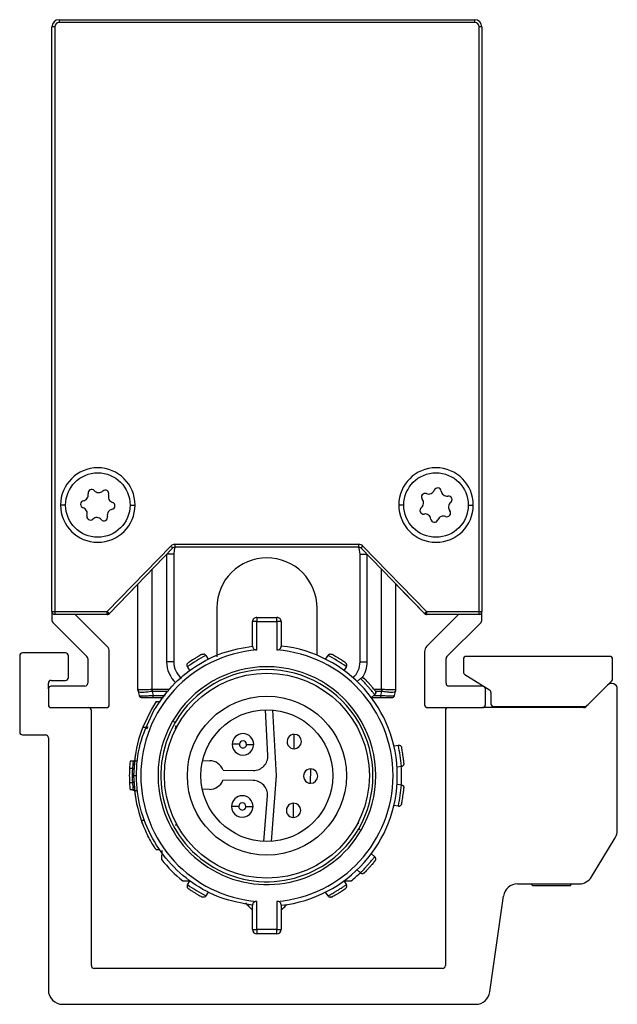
# Model space of a CAD drawing. Header units: millimetres. Extents: x -781 to 2309, y 413 to 796.
# Tile 1 of 9: x -781 to -740, y 570 to 639. Entities that reach past the tile are written whole.
import ezdxf

# ---------------------------------------------------------------- set-up
doc = ezdxf.new("R2010")
doc.units = ezdxf.units.MM

# ---------------------------------------------------------------- blocks, each defined once
blk = doc.blocks.new('Drawing View3')
at = {"color": 7, "linetype": 'Continuous', "lineweight": 25}
for p, q in [((-18, 44.346), (-18, 44.146)), ((-18, 44.346), (11, 44.346)), ((11, 44.146), (-18, 44.146)), ((11, 44.146), (11, 44.346)), ((-18.3, 43.846), (-18.5, 43.846)), ((-18.5, 3.046), (-18.5, 43.846)), ((-18.3, 43.846), (-18.3, 3.046)), ((11.3, 3.046), (11.3, 43.846)), ((11.5, 43.846), (11.3, 43.846)), ((11.5, 43.846), (11.5, 3.046)), ((-17.55, 10.48), (-17.9, 10.48)), ((-13.05, 10.48), (-12.7, 10.48)), ((6.05, 10.48), (5.7, 10.48)), ((10.55, 10.48), (10.9, 10.48)), ((-10.203, 7.623), (-14.635, 3.046)), ((-9.915, 7.745), (2.915, 7.745)), ((7.635, 3.046), (3.203, 7.623)), ((-10.059, 7.484), (-14.491, 2.906)), ((-10.5, 7.029), (-10.5, -0.455)), ((-10, 7.045), (-10.484, 7.045)), ((-10, 7.045), (-10, -0.455)), ((2.915, 7.545), (-9.915, 7.545)), ((3, -0.455), (3, 7.045)), ((3, 7.045), (3.484, 7.045)), ((7.491, 2.906), (3.059, 7.484)), ((3.5, -0.455), (3.5, 7.029)), ((-11.5, -2.389), (-11.5, 5.996)), ((4.5, -2.389), (4.5, 5.996)), ((-12.5, 4.962), (-14.491, 2.906)), ((-12.5, -2.389), (-12.5, 4.963)), ((5.5, -2.389), (5.5, 4.963)), ((7.491, 2.906), (5.5, 4.962)), ((-18.5, 3.046), (-18.3, 3.046)), ((-18.5, 3.046), (-18.5, 2.428)), ((-18.3, 3.046), (-14.635, 3.046)), ((-14.635, 2.846), (-18.3, 2.846)), ((-14.646, 0.613), (-16.879, 2.846)), ((-14.635, 2.845), (-16.878, 2.845)), ((-14.635, 2.846), (-14.635, 3.046)), ((-14.635, 3.046), (-14.491, 2.906)), ((-14.635, 3.046), (-14.557, 2.861)), ((7.491, 2.906), (7.635, 3.046)), ((7.635, 3.046), (7.557, 2.861)), ((7.635, 3.046), (11.3, 3.046)), ((7.635, 3.046), (7.635, 2.846)), ((11.3, 2.846), (7.635, 2.846)), ((9.878, 2.845), (7.635, 2.845)), ((9.879, 2.846), (7.646, 0.613)), ((11.3, 3.046), (11.5, 3.046)), ((11.3, 2.846), (11.3, 3.046)), ((11.5, 2.428), (11.5, 3.046)), ((-18.441, 2.287), (-16.059, -0.096)), ((-4.5, 0.645), (-4.5, 2.345)), ((-4.2, 2.345), (-4.5, 2.345)), ((-4.2, 2.645), (-4.2, 2.345)), ((-4.2, 2.645), (-2.8, 2.645)), ((-4.2, 0.372), (-4.2, 2.345)), ((-4.2, 2.345), (-2.8, 2.345)), ((-2.8, 2.345), (-2.8, 0.372)), ((-2.5, 2.345), (-2.8, 2.345)), ((-2.5, 2.345), (-2.5, 0.645)), ((9.059, -0.096), (11.441, 2.287)), ((-17.551, 0.163), (-20.55, 0.163)), ((-14.5, -3.454), (-14.5, 0.26)), ((7.5, 0.26), (7.5, -3.454)), ((-20.75, -0.037), (-20.75, -5.354)), ((-17.351, -1.554), (-17.351, -0.037)), ((-16, -0.237), (-16, -1.954)), ((-10, -0.455), (-10.5, -0.455)), ((-7.764, -0.007), (-7.784, -0.018)), ((-7.764, -0.007), (-7.599, -0.275)), ((0.599, -0.275), (0.764, -0.007)), ((3, -0.455), (3.5, -0.455)), ((9, -1.954), (9, -0.237)), ((10.211, -0.279), (10.211, -1.168)), ((20.425, -0.079), (10.411, -0.079)), ((20.625, -1.639), (20.625, -0.279)), ((-8.878, -1.059), (-9.043, -0.791)), ((2.043, -0.791), (1.878, -1.059)), ((2.043, -0.791), (2.023, -0.778)), ((10.305, -1.337), (12.031, -2.42)), ((-18.75, -2.354), (-18.75, -1.954)), ((-18.55, -1.754), (-17.551, -1.754)), ((2.795, -1.829), (3.031, -1.62)), ((3.047, -1.637), (3.031, -1.62)), ((18.907, -3.433), (20.566, -1.781)), ((-18.75, -2.354), (-18.75, -3.454)), ((-16.2, -2.154), (-18.55, -2.154)), ((-12.5, -2.387), (-12.496, -2.454)), ((-12.499, -2.421), (-12.496, -2.454)), ((-12.483, -2.52), (-12.406, -2.807)), ((-11.517, -2.52), (-11.44, -2.807)), ((-11.5, -2.519), (-11.515, -2.519)), ((-10.292, -2.389), (-11.5, -2.389)), ((-10.388, -2.519), (-11.5, -2.519)), ((4.025, -2.744), (3.789, -2.952)), ((4.5, -2.389), (3.985, -2.389)), ((4.5, -2.519), (4.075, -2.519)), ((4.09, -2.599), (4.09, -2.561)), ((4.44, -2.807), (4.517, -2.52)), ((4.5, -2.389), (4.5, -2.519)), ((4.517, -2.52), (4.5, -2.518)), ((5.406, -2.807), (5.483, -2.52)), ((5.496, -2.454), (5.5, -2.387)), ((11.55, -2.154), (9.2, -2.154)), ((11.75, -3.454), (11.75, -2.354)), ((12.125, -2.588), (12.13, -3.38)), ((20.268, -2.078), (18.743, -3.596)), ((20.95, -12.212), (20.95, -2.361)), ((-12.197, -2.955), (-12.215, -2.945)), ((-12.21, -2.94), (-12.19, -2.914)), ((-11.227, -3.225), (-11.554, -3.75)), ((-11.44, -2.955), (-11.44, -2.807)), ((-11.44, -2.807), (-10.603, -2.807)), ((-11.44, -2.955), (-10.713, -2.955)), ((-11.227, -3.225), (-10.986, -3.225)), ((3.791, -2.955), (4.44, -2.955)), ((3.839, -3.064), (3.842, -2.955)), ((3.954, -2.807), (4.44, -2.807)), ((-18.55, -3.654), (-14.7, -3.654)), ((-15.75, -21.654), (-15.75, -3.854)), ((-11.554, -3.75), (-12.166, -5.025)), ((-3.434, -6.986), (-3.608, -3.801)), ((-3.106, -3.817), (-2.856, -8.407)), ((7.7, -3.654), (11.55, -3.654)), ((8.95, -3.854), (8.95, -21.654)), ((18.602, -3.654), (11.55, -3.654)), ((12.33, -3.579), (18.554, -3.579)), ((14.85, -3.579), (14.85, -3.654)), ((17.85, -3.654), (17.85, -3.579)), ((-9.909, -4.7), (-10.082, -4.6)), ((-12.166, -5.025), (-11.951, -5.025)), ((-11.81, -5.003), (-11.898, -5.164)), ((-9.792, -4.959), (-9.921, -5.142)), ((-20.55, -5.554), (-18.95, -5.554)), ((-18.75, -5.754), (-18.75, -23.354)), ((-1.598, -6.52), (-1.587, -5.52)), ((5.359, -6.318), (5.67, -6.271)), ((-12.847, -7.4), (-13.048, -7.4)), ((-12.686, -6.95), (-12.8, -8.4)), ((-12.742, -7.365), (-12.8, -8.4)), ((-12.742, -7.365), (-12.541, -7.365)), ((-7.979, -7.353), (-7.489, -7.358)), ((-12.887, -7.9), (-13.087, -7.9)), ((-6.559, -8.018), (-4.443, -8.04)), ((-0.455, -8.932), (-0.445, -7.932)), ((5.892, -7.755), (5.58, -7.801)), ((5.892, -7.755), (5.889, -7.732)), ((-12.887, -8.9), (-13.087, -8.9)), ((-12.8, -8.4), (-12.742, -9.435)), ((-12.8, -8.4), (-12.6, -8.4)), ((-12.8, -8.4), (-12.686, -9.85)), ((-4.451, -8.74), (-6.567, -8.718)), ((-2.856, -8.407), (-3.203, -12.99)), ((-12.847, -9.4), (-13.048, -9.4)), ((-12.742, -9.435), (-12.541, -9.435)), ((-7.51, -9.358), (-8, -9.353)), ((5.58, -8.999), (5.892, -9.045)), ((-3.705, -12.995), (-3.464, -9.815)), ((-1.648, -11.32), (-1.638, -10.32)), ((5.67, -10.529), (5.359, -10.482)), ((5.67, -10.529), (5.674, -10.506)), ((-12.263, -11.514), (-12.05, -11.514)), ((2.793, -11.838), (2.92, -11.658)), ((2.909, -12.1), (3.082, -12.2)), ((19.149, -15.466), (20.805, -12.73)), ((-10.979, -13.584), (-11.221, -13.584)), ((3.788, -13.849), (4.024, -14.057)), ((4.012, -14.072), (4.026, -14.055)), ((3.032, -15.179), (2.796, -14.97)), ((-9.043, -16.009), (-8.878, -15.741)), ((1.878, -15.741), (2.043, -16.009)), ((3.032, -15.179), (3.049, -15.162)), ((-9.043, -16.009), (-9.023, -16.022)), ((2.023, -16.022), (2.043, -16.009)), ((13.992, -15.948), (18.293, -15.948)), ((14.919, -15.948), (15.05, -16.079)), ((17.65, -16.079), (15.05, -16.079)), ((17.65, -16.079), (17.781, -15.948)), ((-7.599, -16.524), (-7.764, -16.793)), ((-4.2, -19.145), (-4.2, -17.172)), ((-2.8, -17.172), (-2.8, -19.145)), ((0.764, -16.793), (0.599, -16.524)), ((0.895, -16.882), (0.932, -16.888)), ((12.06, -23.494), (13.002, -16.809)), ((-4.5, -19.145), (-4.5, -17.445)), ((-2.5, -17.445), (-2.5, -19.145)), ((-4.5, -19.145), (-4.2, -19.145)), ((-2.8, -19.145), (-4.2, -19.145)), ((-2.8, -19.445), (-2.8, -19.145)), ((-2.8, -19.445), (-4.2, -19.445)), ((8.75, -21.854), (-15.55, -21.854)), ((-17.75, -24.354), (11.07, -24.354))]:
    blk.add_line(p, q, dxfattribs=at)
at = {"color": 7, "linetype": 'Continuous', "lineweight": 25, "flags": 128}
for points in [[(-10.059, 7.484), (-10.062, 7.487), (-10.07, 7.495), (-10.083, 7.508), (-10.101, 7.525), (-10.123, 7.546), (-10.148, 7.57), (-10.175, 7.596), (-10.203, 7.623)], [(-9.915, 7.745), (-9.915, 7.706), (-9.915, 7.668), (-9.915, 7.634), (-9.915, 7.604), (-9.915, 7.579), (-9.915, 7.56), (-9.915, 7.549), (-9.915, 7.545)], [(2.915, 7.545), (2.915, 7.549), (2.915, 7.56), (2.915, 7.579), (2.915, 7.604), (2.915, 7.634), (2.915, 7.668), (2.915, 7.706), (2.915, 7.745)], [(3.203, 7.623), (3.175, 7.596), (3.148, 7.57), (3.123, 7.546), (3.101, 7.525), (3.083, 7.508), (3.07, 7.495), (3.062, 7.487), (3.059, 7.484)], [(-9.914, 7.545), (-9.971, 7.338), (-10, 7.045)], [(3, 7.045), (2.971, 7.338), (2.914, 7.545)], [(-18.3, 3.046), (-18.3, 3.007), (-18.3, 2.969), (-18.3, 2.934), (-18.3, 2.904), (-18.3, 2.879), (-18.3, 2.861), (-18.3, 2.849), (-18.3, 2.846)], [(-2.8, 2.345), (-2.8, 2.403), (-2.8, 2.46), (-2.8, 2.512), (-2.8, 2.557), (-2.8, 2.594), (-2.8, 2.622), (-2.8, 2.639), (-2.8, 2.645)], [(-11.5, -2.389), (-11.5, -2.406), (-11.5, -2.422), (-11.5, -2.438), (-11.5, -2.454), (-11.5, -2.471), (-11.5, -2.487), (-11.5, -2.503), (-11.5, -2.519)], [(4.44, -2.955), (4.44, -2.952), (4.44, -2.944), (4.44, -2.931), (4.44, -2.914), (4.44, -2.892), (4.44, -2.866), (4.44, -2.838), (4.44, -2.807)], [(-5.42, -6.213), (-5.518, -6.212), (-5.611, -6.211), (-5.698, -6.21), (-5.774, -6.209), (-5.836, -6.208), (-5.882, -6.208), (-5.911, -6.207), (-5.92, -6.207)], [(-4.92, -6.218), (-4.823, -6.219), (-4.729, -6.22), (-4.642, -6.221), (-4.567, -6.222), (-4.504, -6.222), (-4.458, -6.223), (-4.43, -6.223), (-4.42, -6.223)], [(-5.466, -10.546), (-5.563, -10.545), (-5.657, -10.544), (-5.744, -10.544), (-5.819, -10.543), (-5.881, -10.542), (-5.928, -10.542), (-5.956, -10.541), (-5.966, -10.541)], [(-4.966, -10.552), (-4.868, -10.553), (-4.774, -10.554), (-4.688, -10.555), (-4.612, -10.555), (-4.55, -10.556), (-4.504, -10.557), (-4.475, -10.557), (-4.466, -10.557)], [(-4.2, -19.145), (-4.2, -19.203), (-4.2, -19.26), (-4.2, -19.312), (-4.2, -19.357), (-4.2, -19.394), (-4.2, -19.422), (-4.2, -19.439), (-4.2, -19.445)], [(-2.8, -19.145), (-2.741, -19.145), (-2.685, -19.145), (-2.633, -19.145), (-2.588, -19.145), (-2.551, -19.145), (-2.523, -19.145), (-2.506, -19.145), (-2.5, -19.145)]]:
    blk.add_lwpolyline(points, dxfattribs=at)
at = {"color": 7, "linetype": 'Continuous', "lineweight": 25}
for centre, radius in [((-15.3, 10.48), 2.25), ((8.3, 10.48), 2.25), ((-3.5, -8.4), 7.15), ((-3.5, -8.4), 5.55), ((-3.5, -8.4), 4.6)]:
    blk.add_circle(centre, radius, dxfattribs=at)
for centre, radius, start, end in [((-18, 43.846), 0.5, 90, 180), ((-18, 43.846), 0.3, 90.01564, 179.99469), ((11, 43.846), 0.5, 0, 90), ((11, 43.846), 0.3, 0.01492, 89.99618), ((-15.3, 10.48), 2.6, 0, 180), ((8.3, 10.48), 2.6, 0, 180), ((-16.385, 11.187), 0.42, 281.69612, 12.06389), ((-15.73, 11.327), 0.25, 41.69612, 192.06389), ((-15.23, 11.773), 0.42, 221.69612, 312.06389), ((-14.781, 11.275), 0.25, 341.69612, 132.06389), ((-14.145, 11.065), 0.42, 161.69612, 252.06389), ((7.536, 11.045), 0.25, 68.33479, 218.70256), ((7.783, 11.667), 0.42, 248.33479, 338.70256), ((8.407, 11.424), 0.25, 8.33479, 158.70256), ((9.07, 11.521), 0.42, 188.33479, 278.70256), ((9.171, 10.859), 0.25, 308.33479, 98.70256), ((-15.3, 10.48), 2.6, 180, 0), ((-16.249, 10.531), 0.25, 101.69612, 252.06389), ((-14.351, 10.428), 0.25, 281.69612, 72.06389), ((8.3, 10.48), 2.6, 180, 0), ((7.013, 10.626), 0.42, 308.33479, 38.70256), ((9.587, 10.333), 0.42, 128.33479, 218.70256), ((-16.455, 9.894), 0.42, 341.69612, 72.06389), ((-15.819, 9.684), 0.25, 161.69612, 312.06389), ((-14.87, 9.632), 0.25, 221.69612, 12.06389), ((-14.215, 9.772), 0.42, 101.69612, 192.06389), ((7.429, 10.1), 0.25, 128.33479, 278.70256), ((7.53, 9.438), 0.42, 8.33479, 98.70256), ((8.817, 9.292), 0.42, 68.33479, 158.70256), ((9.064, 9.915), 0.25, 248.33479, 38.70256), ((-15.37, 9.187), 0.42, 41.69612, 132.06389), ((8.193, 9.535), 0.25, 188.33479, 338.70256), ((-9.915, 7.345), 0.4, 89.99975, 135.92614), ((2.915, 7.345), 0.4, 44.07435, 90.00074), ((-9.915, 7.345), 0.2, 90, 135.9254), ((2.915, 7.345), 0.2, 44.0746, 90), ((-3.5, 3.295), 3.5, 90, 179.97071), ((-3.5, 3.295), 3.5, 359.98102, 90), ((-18.3, 3.046), 0.2, 180, 225), ((-18.3, 3.046), 0.2, 225, 270), ((-14.635, 3.045), 0.2, 270, 315.9254), ((-14.635, 3.046), 0.2, 270, 292.9627), ((-14.635, 3.046), 0.2, 292.9627, 315.9254), ((7.635, 3.046), 0.2, 224.0746, 247.0373), ((7.635, 3.045), 0.2, 224.0746, 270), ((7.635, 3.046), 0.2, 247.0373, 270), ((11.3, 3.046), 0.2, 270, 315), ((11.3, 3.046), 0.2, 315, 0), ((-18.3, 2.428), 0.2, 180, 225), ((-4.2, 2.345), 0.3, 89.99997, 180), ((-2.8, 2.345), 0.3, 360, 90.00004), ((11.3, 2.428), 0.2, 315, 360), ((-20.55, -0.037), 0.2, 90, 180), ((-17.551, -0.037), 0.2, 0, 90), ((-15, 0.26), 0.5, 0, 45), ((-3.5, -8.4), 8.8, 94.56248, 265.43752), ((-3.5, -8.4), 8.8, 274.56251, 85.43749), ((-3.5, -8.4), 9.1, 276.30904, 83.69098), ((8, 0.26), 0.5, 135, 180), ((-16.2, -0.237), 0.2, 0, 45), ((-8.5, -0.455), 2, 180, 227.5699), ((-8.5, -0.455), 1.5, 180, 230.24629), ((0.724, -15.291), 17.483, 119.12129, 123.96318), ((-7.722, -15.292), 17.483, 56.12129, 60.96318), ((1.5, -0.455), 1.5, 312.23877, 0), ((1.5, -0.455), 2, 324.89141, 0), ((9.2, -0.237), 0.2, 135, 180), ((10.411, -0.279), 0.2, 90.00164, 180), ((20.425, -0.279), 0.2, 0, 90), ((-3.5, -8.4), 7.6, 330, 150), ((-3.5, -8.4), 7.4, 330, 150), ((10.411, -1.168), 0.2, 180, 237.90688), ((-18.55, -1.954), 0.2, 90, 180), ((-17.551, -1.554), 0.2, 270, 0), ((-16.2, -1.954), 0.2, 270, 360), ((9.2, -1.954), 0.2, 180, 270), ((20.55, -2.361), 0.4, 0, 134.88967), ((20.425, -1.639), 0.2, 314.88961, 0), ((-18.55, -2.354), 0.2, 90, 180), ((-12, -2.389), 0.5, 180, 195), ((-12.007, -2.392), 0.492, 179.75883, 187.40058), ((-12.008, -2.392), 0.492, 187.40076, 194.99978), ((2.942, -0.581), 14.588, 187.12412, 187.63671), ((-9.942, -0.581), 14.589, 352.3633, 352.87589), ((5, -2.389), 0.5, 345, 0), ((5.008, -2.392), 0.492, 345.00022, 352.59887), ((5.007, -2.392), 0.492, 352.59905, 0.24117), ((11.55, -2.354), 0.2, 0, 90), ((11.925, -2.59), 0.2, 0.37164, 57.90688), ((-12.213, -2.755), 0.2, 195, 270), ((5.213, -2.755), 0.2, 270, 345), ((12.33, -3.379), 0.2, 180.37392, 270), ((18.554, -3.079), 0.5, 270, 314.8898), ((-18.55, -3.454), 0.2, 180, 270), ((-15.95, -3.854), 0.2, 0, 90), ((-14.7, -3.454), 0.2, 270, 360), ((7.7, -3.454), 0.2, 180, 270), ((9.15, -3.854), 0.2, 90, 180), ((11.55, -3.454), 0.2, 270, 360), ((18.602, -3.454), 0.2, 270, 314.88967), ((-3.5, -8.4), 7.6, 150, 330), ((-3.5, -8.4), 7.4, 150, 330), ((-20.55, -5.354), 0.2, 180, 270), ((-3.5, -8.4), 9.3, 158.72386, 173.6126), ((-5.17, -6.215), 0.75, 359.3969, 179.3969), ((-18.95, -5.754), 0.2, 0, 90), ((-5.17, -6.215), 0.25, 359.3969, 179.3969), ((-1.593, -6.02), 0.5, 89.3969, 269.3969), ((-1.593, -6.02), 0.5, 269.3969, 89.3969), ((-5.17, -6.215), 0.75, 179.3969, 359.3969), ((-5.17, -6.215), 0.25, 179.3969, 359.3969), ((-11.494, -9.596), 17.483, 6.12129, 10.96318), ((-3.5, -8.4), 9.6, 174.02084, 177.01449), ((-3.5, -8.4), 9.4, 173.54253, 186.4574), ((-7.5, -8.358), 1, 19.88422, 89.3969), ((-4.433, -7.04), 1, 269.3969, 3.12517), ((-3.5, -8.4), 9.6, 177.01449, 182.98551), ((-0.45, -8.432), 0.5, 89.3969, 269.3969), ((-0.45, -8.432), 0.5, 269.3969, 89.3969), ((-3.5, -8.4), 9.4, 355.98433, 4.11692), ((-3.5, -8.4), 9.6, 182.98551, 185.97916), ((-7.5, -8.358), 1, 269.3969, 338.90959), ((-4.461, -9.74), 1, 355.66864, 89.3969), ((-3.5, -8.4), 9.3, 186.39201, 201.93709), ((-11.494, -7.207), 17.483, 349.12129, 353.96318), ((-5.216, -10.549), 0.75, 359.3969, 179.3969), ((-5.216, -10.549), 0.25, 359.3969, 179.3969), ((-5.216, -10.549), 0.75, 179.3969, 359.3969), ((-5.216, -10.549), 0.25, 179.3969, 359.3969), ((-1.643, -10.82), 0.5, 89.3969, 269.3969), ((-1.643, -10.82), 0.5, 269.3969, 89.3969), ((19.95, -12.212), 1, 328.80817, 0), ((-3.5, -8.4), 9.4, 218.54256, 231.29574), ((-3.5, -8.4), 9.4, 308.70418, 313.91944), ((18.293, -14.948), 1, 270, 328.80817), ((0.722, -1.508), 17.483, 236.12129, 240.96318), ((13.992, -16.948), 1, 90, 171.98093), ((-4.2, -19.145), 0.3, 180.00105, 270.00004), ((-2.8, -19.145), 0.3, 269.99993, 359.99952), ((-15.55, -21.654), 0.2, 180, 270), ((8.75, -21.654), 0.2, 270, 0), ((-17.75, -23.354), 1, 180, 270), ((11.07, -23.354), 1, 270, 351.98093)]:
    blk.add_arc(centre, radius, start, end, dxfattribs=at)
for points, knots in [([(-7, 3.295), (-7, 3.275), (-7, 3.235), (-7, 2.865), (-7, 2.146), (-7, 1.088), (-7, 0.255), (-7, -0.12)], [0, 0, 0, 0, 0.156554, 0.312684, 0.550648, 0.797738, 1, 1, 1, 1]), ([(0, 0), (0, 0.397), (0, 1.147), (0, 2.032), (0, 2.722), (0, 3.2), (0, 3.263), (0, 3.295)], [0, 0, 0, 0, 0.21623, 0.408484, 0.601435, 0.79728, 1, 1, 1, 1]), ([(-8.028, 0.065), (-8.036, 0.061), (-8.051, 0.053), (-8.166, -0.01), (-8.328, -0.101), (-8.516, -0.214), (-8.702, -0.331), (-8.857, -0.433), (-8.965, -0.507), (-8.979, -0.517), (-8.986, -0.522)], [0, 0, 0, 0, 0.124106, 0.248734, 0.374111, 0.499999, 0.625886, 0.751263, 0.875889, 1, 1, 1, 1]), ([(-8.028, 0.065), (-8.005, 0.076), (-7.973, 0.09), (-7.939, 0.086), (-7.93, 0.085)], [0, 0, 0, 0, 0.73951, 1, 1, 1, 1]), ([(-7.77, -0.025), (-7.777, -0.01), (-7.79, 0.021), (-7.828, 0.057), (-7.875, 0.083), (-7.912, 0.087), (-7.931, 0.088)], [0, 0, 0, 0, 0.241166, 0.492729, 0.748288, 1, 1, 1, 1]), ([(-4.5, 0.645), (-4.497, 0.61), (-4.49, 0.545), (-4.441, 0.464), (-4.373, 0.407), (-4.291, 0.373), (-4.229, 0.372), (-4.2, 0.372)], [0, 0, 0, 0, 0.26755, 0.49241, 0.671737, 0.844592, 1, 1, 1, 1]), ([(-2.8, 0.372), (-2.775, 0.372), (-2.724, 0.371), (-2.649, 0.396), (-2.575, 0.445), (-2.513, 0.53), (-2.505, 0.604), (-2.5, 0.645)], [0, 0, 0, 0, 0.131935, 0.273337, 0.43979, 0.689197, 1, 1, 1, 1]), ([(1.986, -0.522), (1.979, -0.517), (1.965, -0.507), (1.857, -0.433), (1.702, -0.331), (1.516, -0.214), (1.328, -0.101), (1.166, -0.01), (1.051, 0.053), (1.036, 0.061), (1.028, 0.065)], [0, 0, 0, 0, 0.124106, 0.248734, 0.374111, 0.499999, 0.625886, 0.751263, 0.875889, 1, 1, 1, 1]), ([(1.986, -0.522), (2.007, -0.538), (2.034, -0.56), (2.046, -0.592), (2.049, -0.6)], [0, 0, 0, 0, 0.739509, 1, 1, 1, 1]), ([(2.023, -0.793), (2.034, -0.781), (2.055, -0.755), (2.071, -0.705), (2.072, -0.651), (2.058, -0.616), (2.052, -0.598)], [0, 0, 0, 0, 0.241166, 0.492729, 0.748288, 1, 1, 1, 1]), ([(3.22, -1.578), (3.202, -1.575), (3.165, -1.567), (3.112, -1.578), (3.065, -1.601), (3.043, -1.627), (3.032, -1.64)], [0, 0, 0, 0, 0.251638, 0.507233, 0.758849, 1, 1, 1, 1]), ([(4.025, -2.744), (4.02, -2.737), (4.012, -2.727), (3.956, -2.659), (3.889, -2.578), (3.802, -2.474), (3.687, -2.339), (3.541, -2.171), (3.392, -2.006), (3.272, -1.875), (3.179, -1.776), (3.108, -1.7), (3.058, -1.648), (3.05, -1.64), (3.047, -1.637)], [0, 0, 0, 0, 0.114405, 0.185375, 0.265372, 0.345303, 0.416209, 0.530496, 0.644874, 0.715902, 0.796026, 0.87631, 0.947446, 1, 1, 1, 1]), ([(3.219, -1.581), (3.227, -1.583), (3.26, -1.588), (3.286, -1.612), (3.305, -1.629)], [0, 0, 0, 0, 0.252188, 1, 1, 1, 1]), ([(4.05, -2.47), (4.045, -2.464), (4.034, -2.45), (3.952, -2.348), (3.834, -2.205), (3.691, -2.038), (3.543, -1.875), (3.415, -1.741), (3.324, -1.647), (3.312, -1.635), (3.305, -1.629)], [0, 0, 0, 0, 0.1241105, 0.2487374, 0.374114, 0.5000014, 0.6258894, 0.7512656, 0.8758944, 1, 1, 1, 1]), ([(-12.499, -2.39), (-12.5, -2.39), (-12.5, -2.389), (-12.5, -2.389), (-12.5, -2.389)], [0, 0, 0, 0, 0.56007, 1, 1, 1, 1]), ([(-11.534, -2.39), (-11.601, -2.394), (-11.734, -2.402), (-11.981, -2.412), (-12.236, -2.417), (-12.448, -2.41), (-12.482, -2.397), (-12.499, -2.39)], [0, 0, 0, 0, 0.135648, 0.267867, 0.520983, 0.753311, 1, 1, 1, 1]), ([(-11.517, -2.52), (-11.583, -2.531), (-11.715, -2.554), (-11.959, -2.585), (-12.213, -2.598), (-12.426, -2.579), (-12.463, -2.54), (-12.483, -2.52)], [0, 0, 0, 0, 0.135621, 0.267831, 0.520984, 0.753366, 1, 1, 1, 1]), ([(-11.5, -2.389), (-11.506, -2.389), (-11.517, -2.389), (-11.529, -2.39), (-11.534, -2.39)], [0, 0, 0, 0, 0.559896, 1, 1, 1, 1]), ([(4.534, -2.39), (4.527, -2.39), (4.516, -2.389), (4.505, -2.389), (4.5, -2.389)], [0, 0, 0, 0, 0.560071, 1, 1, 1, 1]), ([(5.483, -2.52), (5.475, -2.532), (5.46, -2.555), (5.365, -2.586), (5.174, -2.598), (4.864, -2.577), (4.635, -2.539), (4.517, -2.52)], [0, 0, 0, 0, 0.139145, 0.274766, 0.534321, 0.760175, 1, 1, 1, 1]), ([(5.499, -2.39), (5.493, -2.394), (5.48, -2.402), (5.387, -2.412), (5.198, -2.417), (4.886, -2.41), (4.653, -2.397), (4.534, -2.39)], [0, 0, 0, 0, 0.139139, 0.274758, 0.534322, 0.760258, 1, 1, 1, 1]), ([(5.5, -2.389), (5.5, -2.389), (5.5, -2.389), (5.5, -2.39), (5.499, -2.39)], [0, 0, 0, 0, 0.559896, 1, 1, 1, 1]), ([(-12.406, -2.807), (-12.401, -2.81), (-12.39, -2.816), (-12.322, -2.823), (-12.22, -2.826), (-12.055, -2.826), (-11.795, -2.822), (-11.561, -2.812), (-11.44, -2.807)], [0, 0, 0, 0, 0.139968, 0.27569, 0.407552, 0.535976, 0.760473, 1, 1, 1, 1]), ([(-12.384, -2.817), (-12.378, -2.833), (-12.364, -2.871), (-12.335, -2.898), (-12.318, -2.914)], [0, 0, 0, 0, 0.431023, 1, 1, 1, 1]), ([(-12.313, -2.865), (-12.319, -2.883), (-12.332, -2.917), (-12.294, -2.936), (-12.275, -2.945)], [0, 0, 0, 0, 0.513351, 1, 1, 1, 1]), ([(-12.213, -2.955), (-12.205, -2.955), (-12.19, -2.955), (-12.075, -2.955), (-11.909, -2.955), (-11.693, -2.955), (-11.527, -2.955), (-11.44, -2.955)], [0, 0, 0, 0, 0.208443, 0.408034, 0.590919, 0.785161, 1, 1, 1, 1]), ([(4.44, -2.807), (4.508, -2.81), (4.642, -2.816), (4.891, -2.824), (5.15, -2.827), (5.361, -2.823), (5.391, -2.812), (5.406, -2.807)], [0, 0, 0, 0, 0.135536, 0.266986, 0.517817, 0.751089, 1, 1, 1, 1]), ([(4.44, -2.955), (4.52, -2.955), (4.679, -2.955), (4.891, -2.955), (5.063, -2.955), (5.187, -2.955), (5.204, -2.955), (5.213, -2.955)], [0, 0, 0, 0, 0.197867, 0.390487, 0.574641, 0.776473, 1, 1, 1, 1]), ([(-9.772, -4.951), (-9.79, -4.96), (-9.824, -4.978), (-9.869, -4.968), (-9.891, -4.963)], [0, 0, 0, 0, 0.510505, 1, 1, 1, 1]), ([(6.061, -7.539), (6.061, -7.53), (6.059, -7.513), (6.046, -7.383), (6.025, -7.199), (5.995, -6.981), (5.96, -6.764), (5.927, -6.581), (5.901, -6.453), (5.897, -6.436), (5.895, -6.428)], [0, 0, 0, 0, 0.124106, 0.248734, 0.374111, 0.499999, 0.625886, 0.751263, 0.875889, 1, 1, 1, 1]), ([(6.061, -7.539), (6.062, -7.565), (6.063, -7.6), (6.046, -7.63), (6.042, -7.637)], [0, 0, 0, 0, 0.7395104, 1, 1, 1, 1]), ([(5.877, -7.742), (5.894, -7.742), (5.928, -7.741), (5.976, -7.721), (6.018, -7.687), (6.036, -7.654), (6.045, -7.638)], [0, 0, 0, 0, 0.241166, 0.492729, 0.748288, 1, 1, 1, 1]), ([(5.895, -10.372), (5.897, -10.364), (5.901, -10.347), (5.927, -10.219), (5.96, -10.036), (5.995, -9.819), (6.025, -9.601), (6.046, -9.417), (6.059, -9.287), (6.061, -9.27), (6.061, -9.261)], [0, 0, 0, 0, 0.124106, 0.248734, 0.374111, 0.499999, 0.625886, 0.751263, 0.875889, 1, 1, 1, 1]), ([(5.66, -10.512), (5.676, -10.517), (5.708, -10.526), (5.76, -10.521), (5.811, -10.501), (5.837, -10.475), (5.851, -10.462)], [0, 0, 0, 0, 0.241166, 0.492729, 0.748288, 1, 1, 1, 1]), ([(5.895, -10.372), (5.889, -10.397), (5.879, -10.431), (5.854, -10.454), (5.848, -10.46)], [0, 0, 0, 0, 0.73951, 1, 1, 1, 1]), ([(-11.221, -13.584), (-11.229, -13.572), (-11.246, -13.547), (-11.379, -13.344), (-11.573, -13.023), (-11.8, -12.604), (-11.974, -12.236), (-12.086, -11.976), (-12.152, -11.813), (-12.203, -11.679), (-12.238, -11.585), (-12.259, -11.525), (-12.262, -11.518), (-12.263, -11.514)], [0, 0, 0, 0, 0.1019141, 0.2148291, 0.3469391, 0.4908206, 0.6317064, 0.6971158, 0.7621831, 0.8237206, 0.8846915, 0.9422889, 1, 1, 1, 1]), ([(-9.891, -11.837), (-9.869, -11.832), (-9.824, -11.822), (-9.79, -11.84), (-9.772, -11.849)], [0, 0, 0, 0, 0.489498, 1, 1, 1, 1]), ([(-10.836, -13.614), (-10.839, -13.734), (-10.844, -13.95), (-10.85, -14.162), (-10.852, -14.257)], [0, 0, 0, 0, 0.553792, 1, 1, 1, 1]), ([(3.049, -15.162), (3.052, -15.158), (3.06, -15.151), (3.109, -15.098), (3.181, -15.023), (3.273, -14.924), (3.393, -14.793), (3.542, -14.628), (3.687, -14.46), (3.803, -14.325), (3.89, -14.221), (3.956, -14.141), (4.002, -14.085), (4.009, -14.076), (4.012, -14.072)], [0, 0, 0, 0, 0.057313, 0.132311, 0.216025, 0.301051, 0.376486, 0.4981, 0.619501, 0.694989, 0.780177, 0.864432, 0.939611, 1, 1, 1, 1]), ([(4.05, -14.33), (4.045, -14.336), (4.036, -14.347), (3.957, -14.447), (3.84, -14.589), (3.696, -14.756), (3.547, -14.92), (3.417, -15.057), (3.325, -15.152), (3.312, -15.164), (3.306, -15.17)], [0, 0, 0, 0, 0.120411, 0.243943, 0.369922, 0.495539, 0.623004, 0.749648, 0.875959, 1, 1, 1, 1]), ([(4.088, -14.242), (4.09, -14.229), (4.097, -14.194), (4.084, -14.141), (4.054, -14.09), (4.023, -14.068), (4.008, -14.057)], [0, 0, 0, 0, 0.178558, 0.458821, 0.735801, 1, 1, 1, 1]), ([(4.086, -14.242), (4.085, -14.249), (4.084, -14.281), (4.064, -14.309), (4.05, -14.33)], [0, 0, 0, 0, 0.222251, 1, 1, 1, 1]), ([(-9.378, -15.736), (-9.254, -15.736), (-9.088, -15.736), (-8.921, -15.736), (-8.879, -15.736)], [0, 0, 0, 0, 0.751965, 1, 1, 1, 1]), ([(1.879, -15.736), (1.947, -15.736), (2.115, -15.736), (2.28, -15.736), (2.378, -15.736)], [0, 0, 0, 0, 0.407059, 1, 1, 1, 1]), ([(3.033, -15.159), (3.044, -15.172), (3.066, -15.197), (3.112, -15.221), (3.165, -15.232), (3.202, -15.225), (3.22, -15.221)], [0, 0, 0, 0, 0.241114, 0.492649, 0.748225, 1, 1, 1, 1]), ([(3.04, -15.171), (3.048, -15.18), (3.068, -15.202), (3.111, -15.223), (3.164, -15.234), (3.201, -15.226), (3.219, -15.223)], [0, 0, 0, 0, 0.189059, 0.457857, 0.731002, 1, 1, 1, 1]), ([(3.306, -15.17), (3.287, -15.187), (3.261, -15.211), (3.227, -15.217), (3.219, -15.218)], [0, 0, 0, 0, 0.74263, 1, 1, 1, 1]), ([(-9.023, -16.007), (-9.034, -16.019), (-9.055, -16.045), (-9.071, -16.095), (-9.072, -16.149), (-9.058, -16.184), (-9.052, -16.202)], [0, 0, 0, 0, 0.241166, 0.492729, 0.748288, 1, 1, 1, 1]), ([(-8.986, -16.278), (-9.007, -16.262), (-9.034, -16.24), (-9.046, -16.208), (-9.049, -16.2)], [0, 0, 0, 0, 0.739509, 1, 1, 1, 1]), ([(-8.986, -16.278), (-8.979, -16.283), (-8.965, -16.293), (-8.857, -16.367), (-8.702, -16.469), (-8.516, -16.586), (-8.328, -16.699), (-8.166, -16.79), (-8.051, -16.853), (-8.036, -16.861), (-8.028, -16.865)], [0, 0, 0, 0, 0.124106, 0.248734, 0.374111, 0.499999, 0.625886, 0.751263, 0.875889, 1, 1, 1, 1]), ([(0.764, -16.793), (0.771, -16.789), (0.782, -16.783), (0.859, -16.74), (0.951, -16.688), (1.068, -16.62), (1.221, -16.53), (1.411, -16.416), (1.6, -16.298), (1.75, -16.202), (1.864, -16.128), (1.951, -16.071), (2.011, -16.031), (2.02, -16.025), (2.023, -16.022)], [0, 0, 0, 0, 0.114405, 0.185375, 0.265372, 0.345303, 0.416209, 0.530496, 0.644874, 0.715902, 0.796026, 0.87631, 0.947446, 1, 1, 1, 1]), ([(1.028, -16.865), (1.036, -16.861), (1.051, -16.853), (1.166, -16.79), (1.328, -16.699), (1.516, -16.586), (1.702, -16.469), (1.857, -16.367), (1.965, -16.293), (1.979, -16.283), (1.986, -16.278)], [0, 0, 0, 0, 0.1241105, 0.2487374, 0.374114, 0.5000014, 0.6258894, 0.7512656, 0.8758944, 1, 1, 1, 1]), ([(2.049, -16.201), (2.046, -16.209), (2.034, -16.24), (2.007, -16.262), (1.986, -16.278)], [0, 0, 0, 0, 0.252188, 1, 1, 1, 1]), ([(2.051, -16.202), (2.058, -16.185), (2.072, -16.15), (2.071, -16.096), (2.055, -16.046), (2.034, -16.019), (2.023, -16.007)], [0, 0, 0, 0, 0.2516377, 0.5072331, 0.7588493, 1, 1, 1, 1]), ([(-4.2, -17.172), (-4.225, -17.172), (-4.276, -17.171), (-4.351, -17.196), (-4.425, -17.245), (-4.487, -17.33), (-4.495, -17.404), (-4.5, -17.445)], [0, 0, 0, 0, 0.131935, 0.273337, 0.43979, 0.689197, 1, 1, 1, 1]), ([(-2.5, -17.445), (-2.504, -17.41), (-2.51, -17.345), (-2.559, -17.264), (-2.627, -17.207), (-2.709, -17.173), (-2.771, -17.172), (-2.8, -17.172)], [0, 0, 0, 0, 0.267546, 0.492406, 0.671733, 0.84459, 1, 1, 1, 1]), ([(-5, -17.274), (-4.918, -17.361), (-4.769, -17.517), (-4.623, -17.672), (-4.557, -17.74)], [0, 0, 0, 0, 0.553792, 1, 1, 1, 1]), ([(-2.443, -17.74), (-2.36, -17.653), (-2.249, -17.536), (-2.136, -17.417), (-2.107, -17.386)], [0, 0, 0, 0, 0.744701, 1, 1, 1, 1])]:
    blk.add_open_spline(points, degree=3, knots=knots, dxfattribs=at)
for points in [[(-11.381, -3.85), (-10.984, -3.258), (-10.19, -2.075), (-8.517, -0.72), (-6.604, 0.267), (-5.201, 0.519), (-4.5, 0.645)], [(0.764, -0.007), (0.779, 0.013), (0.81, 0.053), (0.881, 0.086), (0.958, 0.093), (1.005, 0.074), (1.028, 0.065)], [(-9.043, -0.791), (-9.053, -0.768), (-9.075, -0.722), (-9.072, -0.644), (-9.044, -0.572), (-9.005, -0.539), (-8.986, -0.522)], [(4.05, -2.47), (4.063, -2.492), (4.09, -2.535), (4.096, -2.612), (4.076, -2.687), (4.042, -2.725), (4.025, -2.744)], [(-4.5, -17.445), (-5.242, -17.308), (-6.726, -17.035), (-8.737, -15.949), (-10.433, -14.44), (-11.702, -12.552), (-12.473, -10.41), (-12.684, -8.15), (-12.369, -5.886), (-11.71, -4.529), (-11.381, -3.85)], [(5.67, -6.271), (5.695, -6.27), (5.746, -6.268), (5.816, -6.301), (5.872, -6.356), (5.887, -6.404), (5.895, -6.428)], [(5.892, -9.045), (5.916, -9.052), (5.965, -9.065), (6.023, -9.117), (6.06, -9.185), (6.061, -9.236), (6.061, -9.261)], [(-7.764, -16.793), (-7.779, -16.813), (-7.81, -16.853), (-7.881, -16.886), (-7.958, -16.893), (-8.005, -16.874), (-8.028, -16.865)], [(1.028, -16.865), (1.005, -16.874), (0.958, -16.893), (0.881, -16.886), (0.81, -16.853), (0.779, -16.813), (0.764, -16.793)]]:
    blk.add_open_spline(points, degree=3, dxfattribs=at)

msp = doc.modelspace()

# ---------------------------------------------------------------- block references
at = {"color": 7, "linetype": 'Continuous', "lineweight": 25}
msp.add_blockref('Drawing View3', (-760.451, 594.196), dxfattribs=at)

doc.saveas('drawing.dxf')
